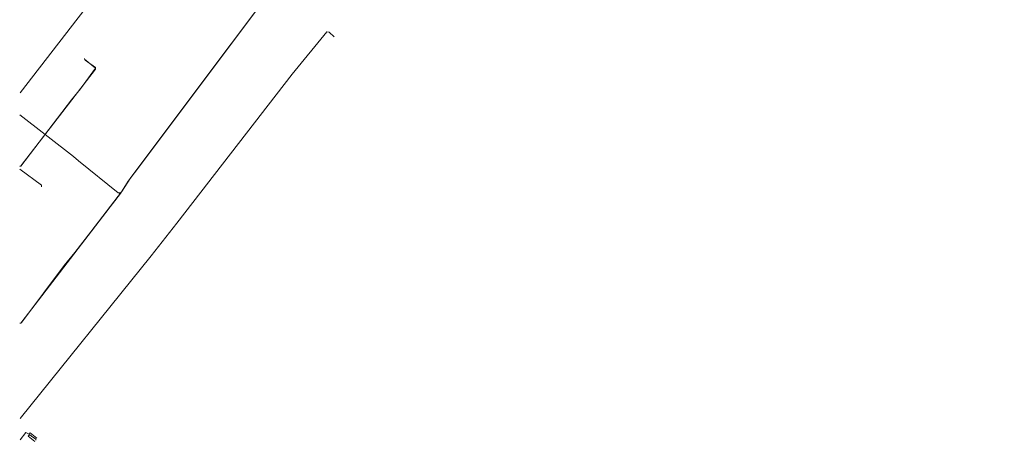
# Model space of a CAD drawing. Header units: metres. Extents: x 92810 to 93633, y 464687 to 465459.
# Tile 235 of 256: x 93421 to 93557, y 465013 to 465071. Entities that reach past the tile are written whole.
import ezdxf

# ---------------------------------------------------------------- set-up
doc = ezdxf.new("R2010")
doc.units = ezdxf.units.M
for name, color, linetype, lineweight, transparency in [('B-OI-KL-DATA_KPN-G', 90, 'SI_B_DATA_KPN', 18, 0.4), ('B-OI-KL-DATA_PRORAIL-G', 90, 'SI_B_DATA_PRORAIL', 18, 0.4), ('B-OI-KL-ET_LS_PRORAIL-G', 190, 'SI_B_ET_LS_PRORAIL', 18, 0.4), ('B-OI-KL-ET_MS_PRORAIL-G', 130, 'SI_B_ET_MS_PRORAIL', 18, 0.4), ('B-OI-KL-GAS_LD_PRORAIL-G', 30, 'SI_B_GAS_LD_PRORAIL', 18, 0.4)]:
    doc.layers.add(name, color=color, linetype=linetype, lineweight=lineweight, transparency=transparency)
doc.styles.get("Standard").update_dxf_attribs({"font": 'isocp.shx'})
doc.linetypes.add('SI_B_DATA_KPN', pattern='A,5,-2,["KPN",Standard,S=1.5,R=0,X=-0.51,Y=-0.75],-8', length=15)
doc.linetypes.add('SI_B_DATA_PRORAIL', pattern='A,5,-2,["PRO-DATA",Standard,S=1.5,R=0,X=-0.51,Y=-0.75],-13', length=20)
doc.linetypes.add('SI_B_ET_LS_PRORAIL', pattern='A,5,-2,["PRO-LS",Standard,S=1.5,R=0,X=-0.51,Y=-0.75],-11', length=18)
doc.linetypes.add('SI_B_ET_MS_PRORAIL', pattern='A,5,-2,["PRO-MS",Standard,S=1.5,R=0,X=-0.51,Y=-0.75],-11', length=18)
doc.linetypes.add('SI_B_GAS_LD_PRORAIL', pattern='A,5,-2,["PRO-G-LD",Standard,S=1.5,R=0,X=-0.51,Y=-0.75],-12', length=19)

msp = doc.modelspace()

# ---------------------------------------------------------------- linework, layer by layer
at = {"layer": 'B-OI-KL-DATA_KPN-G', "flags": 128}
for points in [[(93537.32, 465210.75), (93537.18, 465210.75), (93537.11, 465210.68), (93533.11, 465205.75), (93531.11, 465203.18), (93488.11, 465147.75), (93457.18, 465107.54), (93450.39, 465098.82), (93421.11, 465060.89)], [(93464.32, 465068.61), (93463.61, 465069.25), (93463.32, 465069.32), (93458.54, 465063.46), (93442.68, 465042.96), (93439.11, 465038.46), (93421.11, 465016.04)], [(93422.32, 465013.89), (93421.89, 465014.11), (93421.11, 465013.11)], [(93422.32, 465013.75), (93422.18, 465013.61), (93423.11, 465012.89)], [(93422.32, 465013.89), (93422.46, 465014.04), (93423.39, 465013.32)], [(93422.32, 465013.89), (93422.32, 465013.75)], [(93422.32, 465013.75), (93422.54, 465013.75), (93422.68, 465013.61), (93423.25, 465013.18), (93423.25, 465013.04)]]:
    msp.add_lwpolyline(points, dxfattribs=at)
at = {"layer": 'B-OI-KL-DATA_PRORAIL-G', "flags": 128}
msp.add_lwpolyline([(93421.04, 465029.18), (93421.18, 465029.18), (93421.32, 465029.32), (93427.18, 465037.11), (93428.61, 465038.89), (93434.89, 465047.04), (93435.96, 465048.75), (93436.82, 465049.89), (93464.82, 465087.25), (93472.96, 465098.68), (93489.54, 465122.82), (93492.75, 465128.68), (93493.11, 465129.18), (93501.18, 465139.18), (93505.04, 465145.18), (93505.61, 465145.96), (93516.39, 465159.61), (93525.32, 465171.11), (93525.61, 465171.39), (93534.61, 465182.82), (93534.89, 465183.11), (93538.46, 465187.54), (93538.96, 465189.89), (93539.04, 465189.96), (93540.04, 465191.04), (93541.18, 465192.46), (93593.11, 465257.54), (93593.75, 465258.25), (93596.39, 465261.39), (93597.39, 465262.68), (93598.39, 465264.11), (93598.68, 465264.39), (93601.75, 465267.11), (93602.61, 465267.96), (93610.75, 465277.04), (93615.54, 465282.54), (93616.82, 465284.32), (93617.11, 465284.61), (93619.04, 465286.68), (93630.11, 465300.82), (93630.11, 465301.04)], dxfattribs=at)
at = {"layer": 'B-OI-KL-ET_LS_PRORAIL-G', "flags": 128}
for points in [[(93491.75, 465148.39), (93501.46, 465139.75), (93501.04, 465138.96), (93500.68, 465138.54), (93492.89, 465128.89), (93489.68, 465123.04), (93489.25, 465122.39), (93472.54, 465098.04), (93472.04, 465097.39), (93464.68, 465087.04), (93464.11, 465086.32), (93436.32, 465049.25), (93435.11, 465047.32), (93434.61, 465046.68), (93421.18, 465029.18), (93421.04, 465029.18)], [(93421.04, 465050.82), (93421.18, 465050.82), (93421.25, 465050.89), (93431.46, 465064.18), (93431.46, 465064.39), (93430.04, 465065.39), (93429.96, 465065.61)], [(93421.04, 465050.39), (93424.04, 465048.18), (93424.04, 465047.96)]]:
    msp.add_lwpolyline(points, dxfattribs=at)
at = {"layer": 'B-OI-KL-ET_MS_PRORAIL-G', "flags": 128}
for points in [[(93501.46, 465139.82), (93501.46, 465139.61), (93501.25, 465139.32), (93492.89, 465128.89), (93489.68, 465123.04), (93489.25, 465122.39), (93472.54, 465098.04), (93472.04, 465097.39), (93464.68, 465087.04), (93464.11, 465086.32), (93436.32, 465049.25), (93435.11, 465047.32), (93434.89, 465047.11)], [(93421.04, 465057.89), (93428.46, 465052.11), (93429.11, 465051.54), (93434.61, 465047.11), (93434.89, 465047.11)], [(93434.82, 465047.11), (93434.75, 465046.82), (93434.39, 465046.39), (93421.18, 465029.18), (93421.04, 465029.18)]]:
    msp.add_lwpolyline(points, dxfattribs=at)
at = {"layer": 'B-OI-KL-GAS_LD_PRORAIL-G', "flags": 128}
for points in [[(93429.96, 465065.54), (93431.46, 465064.32), (93429.39, 465061.46), (93428.18, 465059.96), (93421.18, 465050.82), (93421.04, 465050.75)], [(93421.04, 465050.39), (93424.04, 465048.18), (93424.04, 465048.04)]]:
    msp.add_lwpolyline(points, dxfattribs=at)

doc.saveas('drawing.dxf')
